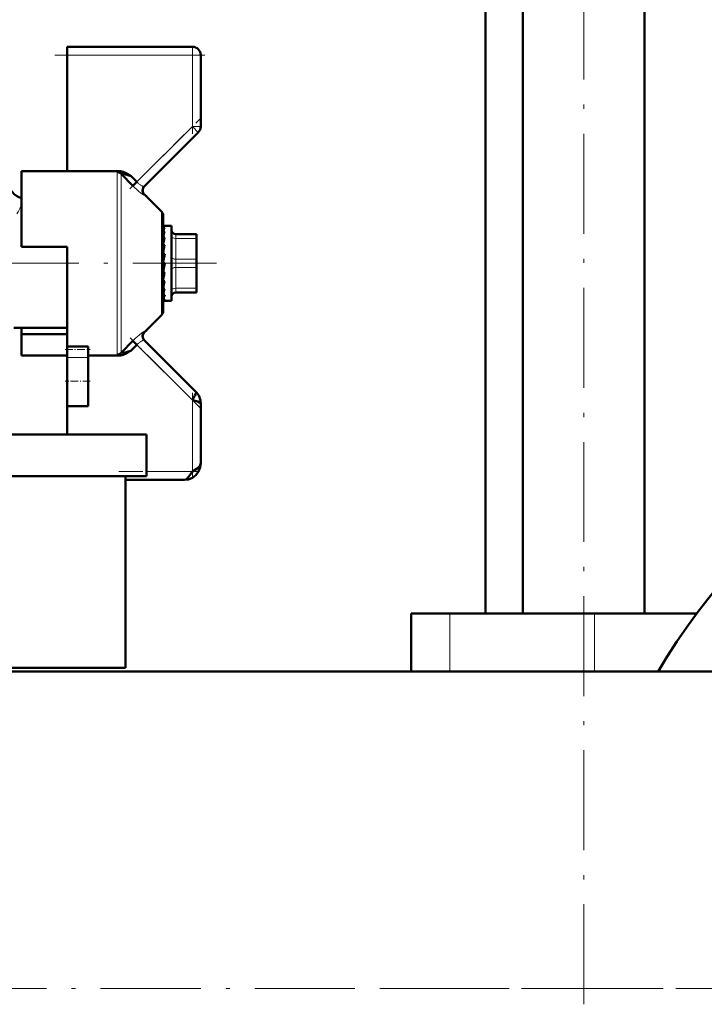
# Model space of a CAD drawing. Extents: x -1438 to 1837, y -1771 to 755.
# Tile 59 of 95: x 156 to 238, y -318 to -200. Entities that reach past the tile are written whole.
import ezdxf

# ---------------------------------------------------------------- set-up
doc = ezdxf.new("R2010")
doc.units = 0
doc.linetypes.add('DASHDOT', pattern=[18.5, 12, -3, 0.5, -3])

msp = doc.modelspace()

# ---------------------------------------------------------------- linework, layer by layer
at = {"color": 7, "linetype": 'DASHDOT', "lineweight": 18}
for p, q in [((223.25, -318), (223.25, 244.8)), ((150.67, -229.05), (179.17, -229.05)), ((491.79, -316.1), (-228.19, -316.1)), ((394.29, -316.1), (199.29, -316.1))]:
    msp.add_line(p, q, dxfattribs=at)
at = {"color": 7, "lineweight": 50}
for p, q in [((215.95, -271.1), (215.95, 150.9)), ((230.55, -271.1), (230.55, 150.9)), ((211.44, -271.1), (211.44, 134.9)), ((161.29, -204.05), (161.29, -203.05)), ((161.29, -203.05), (176.29, -203.05)), ((161.29, -217.98), (161.29, -204.05)), ((177.29, -204.05), (177.29, -212.64)), ((170.51, -219.83), (177, -213.34)), ((155.79, -217.98), (155.79, -227.05)), ((161.29, -217.98), (155.79, -217.98)), ((167.48, -217.98), (161.29, -217.98)), ((169.15, -219.76), (167.75, -218.31)), ((168.62, -218.38), (168.8, -218.48)), ((168.8, -218.48), (168.95, -218.57)), ((168.95, -218.57), (168.97, -218.58)), ((168.97, -218.58), (169.65, -219.28)), ((169.15, -219.76), (169.65, -219.28)), ((172.59, -222.84), (170.54, -220.79)), ((170.7, -220.96), (170.74, -220.94)), ((170.74, -220.95), (170.73, -220.99)), ((170.74, -220.94), (170.74, -220.95)), ((170.86, -221.11), (170.74, -220.95)), ((172.79, -223.34), (172.79, -234.77)), ((172.81, -224.55), (172.79, -224.55)), ((172.79, -224.56), (172.97, -224.56)), ((172.81, -224.55), (173.79, -224.55)), ((173.79, -232.95), (173.79, -224.55)), ((172.79, -224.76), (172.97, -224.76)), ((172.79, -225.24), (172.97, -225.24)), ((172.79, -225.64), (172.8, -225.82)), ((174.29, -225.55), (176.79, -225.55)), ((176.79, -226.05), (176.79, -225.55)), ((172.79, -225.95), (172.97, -225.95)), ((172.79, -226.26), (172.82, -226.62)), ((172.79, -226.43), (172.81, -226.43)), ((172.79, -226.86), (172.97, -226.86)), ((176.79, -226.05), (176.79, -228.55)), ((176.79, -226.37), (176.79, -228.79)), ((155.79, -227.05), (161.29, -227.05)), ((161.29, -227.05), (161.29, -229.05)), ((172.79, -227.06), (172.84, -227.51)), ((172.97, -227.9), (172.79, -228.89)), ((172.79, -227.9), (172.97, -227.9)), ((172.79, -227.98), (172.88, -228.27)), ((161.29, -229.05), (161.29, -239.05)), ((172.97, -229.02), (172.79, -230.02)), ((172.79, -229.02), (172.97, -229.02)), ((172.79, -229.96), (172.88, -229.26)), ((172.9, -228.27), (172.88, -228.27)), ((172.88, -229.26), (172.92, -229.02)), ((176.79, -229.55), (176.79, -228.55)), ((176.79, -228.79), (176.79, -229.34)), ((172.79, -230.9), (172.85, -230.14)), ((172.79, -230.14), (172.97, -230.14)), ((176.79, -229.34), (176.79, -230.37)), ((176.79, -229.55), (176.79, -232.05)), ((176.79, -230.37), (176.79, -230.62)), ((172.79, -231.46), (172.81, -231.19)), ((172.79, -231.72), (172.82, -231.19)), ((172.79, -231.19), (172.97, -231.19)), ((176.79, -230.62), (176.79, -230.63)), ((176.79, -230.63), (176.79, -231.26)), ((172.79, -232.18), (172.8, -232.11)), ((172.79, -232.37), (172.8, -232.11)), ((172.79, -232.11), (172.97, -232.11)), ((172.79, -232.84), (172.97, -232.84)), ((172.97, -232.84), (172.93, -232.95)), ((176.79, -232.55), (174.29, -232.55)), ((176.79, -232.42), (176.79, -232.05)), ((176.79, -232.55), (176.79, -232.42)), ((172.79, -233.32), (172.97, -233.32)), ((172.79, -233.54), (172.97, -233.54)), ((172.91, -233.55), (173.79, -233.55)), ((173.79, -233.55), (173.79, -232.95)), ((172.59, -235.26), (170.54, -237.31)), ((154.86, -236.8), (161.29, -236.8)), ((155.79, -237.57), (155.79, -236.8)), ((155.79, -240.12), (155.79, -237.57)), ((161.29, -237.57), (155.79, -237.57)), ((170.74, -237.16), (170.7, -237.15)), ((170.73, -237.12), (170.74, -237.16)), ((170.74, -237.16), (170.86, -236.99)), ((170.74, -237.16), (170.74, -237.16)), ((167.75, -239.79), (169.15, -238.35)), ((169.15, -238.35), (169.65, -238.82)), ((176.71, -244.47), (170.51, -238.27)), ((161.29, -239.38), (161.29, -239.05)), ((161.29, -239.05), (163.79, -239.05)), ((161.29, -240.34), (161.29, -239.38)), ((163.79, -239.38), (163.79, -239.05)), ((163.79, -240.34), (163.79, -239.38)), ((167.75, -239.79), (167.75, -239.8)), ((168.89, -239.57), (168.62, -239.72)), ((168.97, -239.52), (168.89, -239.57)), ((168.97, -239.52), (169.65, -238.82)), ((161.29, -240.12), (155.79, -240.12)), ((161.29, -240.34), (161.29, -243.2)), ((163.79, -240.12), (167.48, -240.12)), ((163.79, -240.34), (163.79, -243.2)), ((161.29, -243.2), (161.29, -246.2)), ((163.79, -243.2), (163.79, -246.2)), ((161.29, -249.6), (161.29, -246.2)), ((163.79, -246.2), (161.29, -246.2)), ((177.29, -253.05), (177.29, -245.88)), ((153.19, -249.6), (170.79, -249.6)), ((170.79, -249.6), (170.79, -254.6)), ((153.19, -254.6), (170.79, -254.6)), ((168.29, -254.6), (168.29, -277.6)), ((175.29, -255.05), (168.29, -255.05)), ((204.83, -271.1), (202.54, -271.1)), ((202.54, -271.1), (202.54, -278.05)), ((207.18, -271.1), (204.83, -271.1)), ((224.54, -271.1), (207.18, -271.1)), ((236.78, -271.1), (224.54, -271.1)), ((150.24, -277.6), (168.29, -277.6)), ((150.24, -278.05), (202.54, -278.05)), ((416.79, -278.05), (150.24, -278.05))]:
    msp.add_line(p, q, dxfattribs=at)
at = {"color": 7, "lineweight": 18}
for p, q in [((176.29, -203.05), (176.29, -204.05)), ((176.29, -204.05), (161.29, -204.05)), ((176.29, -212.64), (176.29, -204.05)), ((176.29, -204.05), (177.29, -204.05)), ((169.65, -219.28), (176.29, -212.64)), ((176.29, -212.64), (177, -213.34)), ((176.29, -212.64), (177.29, -212.64)), ((167.26, -229.05), (167.26, -218.11)), ((167.75, -218.31), (167.75, -229.05)), ((172.59, -229.05), (172.59, -222.84)), ((174.29, -226.05), (174.29, -225.55)), ((174.29, -226.05), (174.29, -228.55)), ((176.79, -226.05), (174.29, -226.05)), ((167.26, -239.99), (167.26, -229.05)), ((167.75, -229.05), (167.75, -239.79)), ((172.59, -235.26), (172.59, -229.05)), ((174.29, -229.55), (174.29, -228.55)), ((174.29, -228.55), (176.79, -228.55)), ((174.29, -229.55), (174.29, -232.05)), ((176.79, -229.55), (174.29, -229.55)), ((174.29, -232.42), (174.29, -232.05)), ((174.29, -232.05), (176.79, -232.05)), ((174.29, -232.55), (174.29, -232.42)), ((176.29, -245.47), (169.65, -238.82)), ((163.79, -240.34), (161.29, -240.34)), ((176.29, -254.05), (176.29, -245.47)), ((170.79, -254.05), (176.29, -254.05)), ((207.18, -271.1), (207.18, -278.05)), ((224.54, -271.1), (224.54, -278.05))]:
    msp.add_line(p, q, dxfattribs=at)
at = {"color": 7, "linetype": 'DASHDOT', "lineweight": 18, "ltscale": 0.257574}
for p, q in [((176.29, -213.5), (176.29, -203.19)), ((176.29, -254.91), (176.29, -244.61))]:
    msp.add_line(p, q, dxfattribs=at)
at = {"color": 7, "linetype": 'DASHDOT', "lineweight": 18, "ltscale": 0.450015}
msp.add_line((177.79, -204.05), (159.79, -204.05), dxfattribs=at)
at = {"color": 7, "linetype": 'DASHDOT', "lineweight": 18, "ltscale": 0.302371}
msp.add_line((168.8, -220.12), (177.36, -211.57), dxfattribs=at)
at = {"color": 7, "linetype": 'DASHDOT', "lineweight": 18, "ltscale": 0.296928}
msp.add_line((177.22, -246.39), (168.82, -237.99), dxfattribs=at)
at = {"color": 7, "linetype": 'DASHDOT', "lineweight": 18, "ltscale": 0.075}
msp.add_line((161.04, -239.38), (164.04, -239.38), dxfattribs=at)
at = {"color": 7, "linetype": 'DASHDOT', "lineweight": 18, "ltscale": 0.075015}
msp.add_line((164.04, -243.2), (161.04, -243.2), dxfattribs=at)
at = {"color": 7, "linetype": 'DASHDOT', "lineweight": 18, "ltscale": 0.240002}
msp.add_line((167.49, -254.05), (177.09, -254.05), dxfattribs=at)
at = {"color": 7, "lineweight": 18}
for points in [[(167.48, -217.98), (167.32, -218.04), (167.27, -218.07), (167.26, -218.09), (167.26, -218.11)], [(170.51, -220.82), (170.5, -220.82), (170.48, -220.82), (170.37, -220.77), (170.12, -220.61), (169.83, -220.38), (169.15, -219.76)], [(170.41, -219.83), (170.47, -219.84), (170.49, -219.84), (170.5, -219.84), (170.51, -219.83)], [(169.62, -237.9), (169.99, -237.59), (170.37, -237.33)], [(170.37, -237.33), (170.47, -237.29), (170.5, -237.28), (170.51, -237.28), (170.51, -237.28)], [(170.51, -238.27), (170.51, -238.27), (170.49, -238.26), (170.47, -238.26), (170.41, -238.28)], [(167.75, -239.8), (167.75, -239.82), (167.77, -239.82), (167.8, -239.83), (167.88, -239.83)], [(167.32, -240.07), (167.27, -240.03), (167.26, -240.01), (167.26, -239.99)]]:
    msp.add_lwpolyline(points, dxfattribs=at)
at = {"color": 7, "lineweight": 50}
for points in [[(167.75, -218.31), (167.75, -218.3), (167.75, -218.29), (167.77, -218.28), (167.8, -218.27), (167.9, -218.28), (168.15, -218.33), (168.97, -218.58)], [(176.29, -245.47), (176.6, -244.91), (176.7, -244.7), (176.73, -244.56), (176.72, -244.5), (176.71, -244.47)], [(177.29, -245.88), (177.27, -245.83), (177.24, -245.8), (177.15, -245.74), (176.94, -245.65), (176.29, -245.47)], [(175.29, -255.05), (175.81, -254.99), (176.29, -254.8), (176.71, -254.48), (177.04, -254.05), (177.23, -253.57), (177.29, -253.05)], [(175.29, -255.05), (175.81, -254.99), (176.29, -254.8), (176.71, -254.48), (177.04, -254.05), (177.23, -253.57), (177.29, -253.05)], [(175.29, -255.05), (175.5, -255), (175.71, -254.85), (176, -254.5), (176.29, -254.05)], [(176.29, -254.05), (176.87, -253.66), (177.11, -253.44), (177.22, -253.29), (177.29, -253.05)]]:
    msp.add_lwpolyline(points, dxfattribs=at)
for centre, radius, start, end in [((176.29, -204.05), 1, 0, 90), ((176.29, -212.64), 1, 315, 360), ((167.46, -219.4), 1.42, 72.7818, 89.1639), ((167.09, -220.63), 2.7, 64.2708, 72.8834), ((165.66, -223.64), 6.04, 60.6073, 64.4685), ((156.29, -219.3), 2, 179.9993, 255.5244), ((171, -220.33), 0.699, 135.1067, 224.9209), ((171.03, -220.3), 0.699, 134.9429, 225.0563), ((172.09, -223.34), 0.7, 0, 45), ((175.09, -225.92), 2.42, 151.4431, 161.9517), ((181.27, -227.92), 8.73, 162.0666, 166.3053), ((174.29, -225.05), 0.5, 180, 270), ((195.18, -231.28), 22.85, 166.5048, 168.551), ((226.21, -237.52), 54.3, 168.6793, 169.6696), ((110.63, -218.9), 63.34, 348.9165, 349.7792), ((147.06, -226.06), 26.41, 346.978, 348.8002), ((162.83, -229.73), 10.41, 343.0629, 346.7886), ((174.29, -233.05), 0.5, 90, 180), ((170.35, -232.07), 2.73, 333.6734, 341.2067), ((172.91, -233.4), 0.15, 248.0065, 269.6185), ((172.91, -233.4), 0.148, 270.3147, 292.0923), ((172.09, -234.77), 0.7, 314.9998, 360), ((171, -237.78), 0.699, 135.0791, 224.8933), ((171.03, -237.8), 0.7, 135, 225), ((167.46, -237.11), 2.75, 278.7597, 285.6143), ((167.09, -237.48), 2.7, 287.1141, 295.7241), ((165.67, -230.41), 9.69, 285.1615, 287.4944), ((165.65, -234.46), 6.04, 295.5313, 299.3897), ((164.63, -226.81), 13.43, 287.0885, 288.8606), ((167.46, -238.7), 1.42, 270.8261, 287.229), ((296.79, -316.1), 75, 98.3497, 149.5138), ((175.31, -245.87), 1.98, 359.808, 45.192), ((175.31, -245.87), 1.98, 359.808, 45.192)]:
    msp.add_arc(centre, radius, start, end, dxfattribs=at)
at = {"color": 7, "lineweight": 18}
for centre, radius, start, end in [((171.75, -217.31), 2.88, 223.0924, 230.6834), ((171.31, -217.86), 2.18, 230.6703, 239.3048), ((170.91, -218.51), 1.41, 239.6305, 244.9319), ((170.64, -219.09), 0.773, 244.5743, 252.1168), ((170.54, -220.83), 0.0369, 101.2422, 163.4723), ((174.11, -232.72), 21.16, 149.9701, 153.0313), ((170.54, -237.27), 0.0349, 194.7592, 261.0494), ((175.33, -244.31), 8.59, 131.7123, 136.0395), ((171.75, -240.79), 2.88, 129.3153, 136.9074), ((171.31, -240.25), 2.18, 120.7019, 129.3192), ((170.91, -239.59), 1.41, 115.0627, 120.3745), ((170.64, -239.01), 0.773, 107.8821, 115.4261), ((167.6, -239.49), 0.64, 243.3389, 258.999)]:
    msp.add_arc(centre, radius, start, end, dxfattribs=at)
at = {"color": 7, "lineweight": 50}
for centre, major_axis, ratio, start_param, end_param in [((167.26, -218.79), (-0.7, 0), 0.972234, 3.926989, 4.712389), ((172.88, -227.87), (-0.14, -3.31), 0.200914, 3.215135, 3.475241), ((172.88, -230.23), (-0.17, -3.32), 0.198029, 0.123736, 0.383842), ((167.26, -239.31), (0.7, 0), 0.972233, 4.712389, 5.497789)]:
    msp.add_ellipse(centre, major_axis=major_axis, ratio=ratio, start_param=start_param, end_param=end_param, dxfattribs=at)
at = {"color": 7, "lineweight": 18}
for centre, major_axis, start_param, end_param in [((174.29, -225.8), (-0.5, 0), 0, 1.570796), ((174.29, -228.3), (-0.5, 0), 0, 1.570796), ((174.29, -229.8), (0.5, 0), 1.570796, 3.141593), ((174.29, -232.3), (0.5, 0), 1.570796, 3.141593)]:
    msp.add_ellipse(centre, major_axis=major_axis, ratio=0.5, start_param=start_param, end_param=end_param, dxfattribs=at)

doc.saveas('drawing.dxf')
